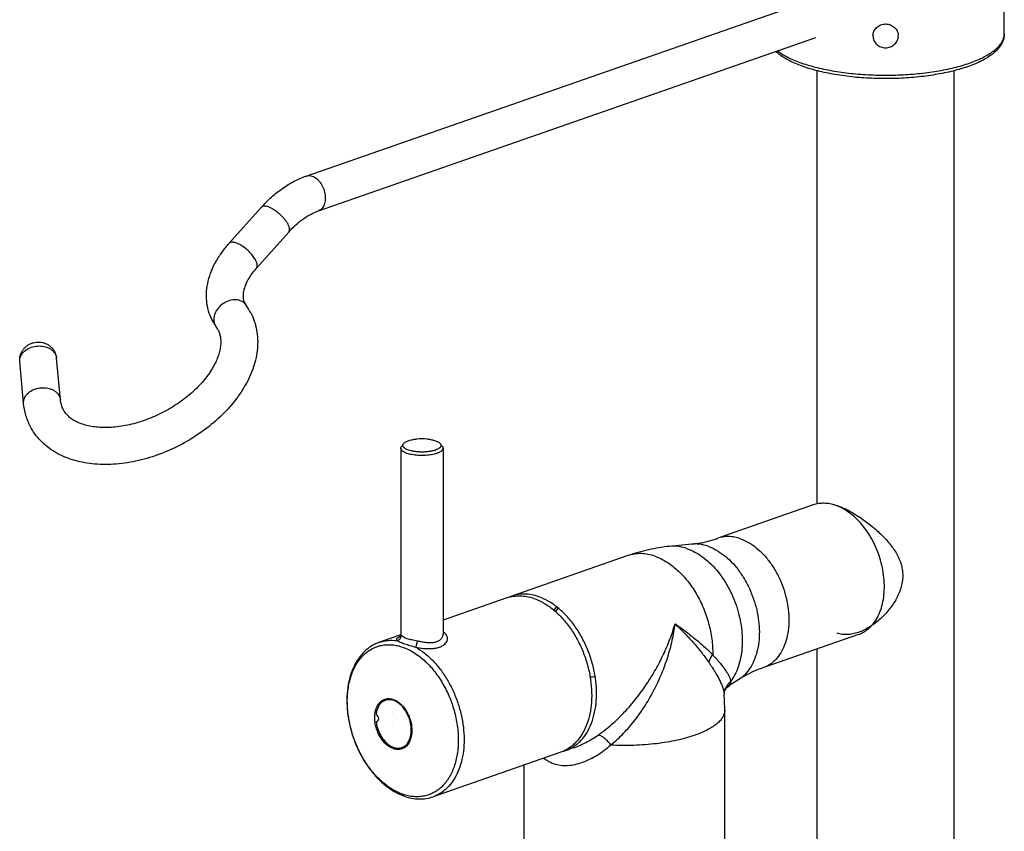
# Model space of a CAD drawing. Header units: millimetres. Extents: x 224 to 1420, y -1347 to 980.
# Tile 10 of 65: x 380 to 567, y -873 to -720. Entities that reach past the tile are written whole.
import ezdxf

# ---------------------------------------------------------------- set-up
doc = ezdxf.new("R2010")
doc.units = ezdxf.units.MM
doc.header["$LTSCALE"] = 77.505185
doc.layers.get('0').update_dxf_attribs({"linetype": 'CONTINUOUS'})

msp = doc.modelspace()

# ---------------------------------------------------------------- linework, layer by layer
at = {"color": 6, "linetype": 'CONTINUOUS'}
for p, q in [((567.07, -722.31), (567.07, -707.06)), ((434.73, -749.26), (533.73, -714.76)), ((437.04, -755.87), (531.37, -722.99)), ((531.57, -811.43), (531.57, -729.31)), ((557.57, -995.46), (557.57, -729.31)), ((426.21, -755.21), (420.09, -762.03)), ((431.42, -759.88), (425.29, -766.7)), ((417.45, -777.51), (417.63, -777.79)), ((388.14, -791.69), (387.41, -783.78)), ((381.17, -792.33), (380.44, -784.43)), ((452.67, -800.84), (452.67, -836.13)), ((460.67, -800.84), (460.67, -836.13)), ((530.86, -811.61), (512.76, -817.92)), ((507.77, -819.03), (503.61, -819.45)), ((495.73, -821.21), (473.7, -828.88)), ((472.78, -829.2), (460.67, -833.43)), ((452.67, -836.13), (452.76, -836.27)), ((539.42, -836.16), (521.32, -842.47)), ((452.67, -836.22), (448.6, -837.63)), ((531.57, -995.49), (531.57, -838.9)), ((516.72, -844.7), (514.85, -845.89)), ((515.07, -845.68), (514.85, -845.9)), ((514.07, -883.7), (514.07, -850.5)), ((482.99, -858.48), (458.8, -866.91)), ((485.35, -857.65), (483.91, -858.16)), ((485.35, -857.65), (485.35, -857.65)), ((476.07, -882.54), (476.07, -860.89))]:
    msp.add_line(p, q, dxfattribs=at)
at = {"color": 7, "linetype": 'CONTINUOUS'}
for p, q in [((514.43, -846.26), (515.07, -845.68)), ((451.19, -850.99), (451.19, -851.01)), ((451.37, -851.07), (451.37, -851.06)), ((451.17, -852.58), (451.17, -852.58)), ((451.17, -852.6), (451.17, -852.58)), ((451.31, -851.55), (451.31, -851.55)), ((451.76, -852.1), (451.76, -852.1)), ((451.17, -853.5), (451.17, -853.5)), ((451.17, -853.53), (451.17, -853.5)), ((451.3, -853.09), (451.3, -853.11)), ((451.3, -853.11), (451.3, -853.11)), ((451.3, -853.11), (451.3, -853.11)), ((454.12, -856.76), (454.11, -856.78)), ((454.14, -856.78), (454.13, -856.79)), ((454.13, -856.79), (454.13, -856.79)), ((454.15, -856.72), (454.14, -856.73)), ((454.16, -856.74), (454.16, -856.75))]:
    msp.add_line(p, q, dxfattribs=at)
at = {"color": 6, "linetype": 'CONTINUOUS'}
for points in [[(452.48, -836.64), (452.47, -836.64), (452.47, -836.64), (452.48, -836.63), (452.49, -836.63), (452.5, -836.62), (452.51, -836.6), (452.52, -836.58), (452.54, -836.56), (452.56, -836.53), (452.58, -836.5), (452.6, -836.46), (452.62, -836.41), (452.64, -836.36), (452.65, -836.31), (452.66, -836.25), (452.67, -836.18), (452.67, -836.13)], [(452.93, -836.41), (452.87, -836.43), (452.8, -836.47), (452.74, -836.49)], [(513.97, -847.22), (513.96, -847.29), (513.96, -847.35), (513.96, -847.4), (513.95, -847.44), (513.96, -847.47), (513.96, -847.49)], [(514.85, -845.89), (514.76, -845.96), (514.65, -846.04), (514.54, -846.15), (514.43, -846.26)], [(483.88, -858.07), (484.09, -858.02), (484.41, -857.94)]]:
    msp.add_lwpolyline(points, dxfattribs=at)
for centre, radius, start, end in [((425.33, -772.15), 2.54, 207.1911, 216.2332), ((413.92, -780.5), 11.59, 27.1972, 36.1711), ((425.35, -772.14), 9.57, 207.1959, 216.1704), ((413.92, -780.5), 4.59, 27.2209, 36.1826), ((384.14, -784.09), 3.29, 5.2899, 27.2013), ((456.67, -809.06), 10, 84.0861, 95.9139), ((511.38, -855.54), 38.21, 139.8507, 141.0579), ((511.97, -852.32), 36.33, 144.2912, 145.6315), ((494.51, -891.06), 47.16, 96.1141, 97.3025), ((513.43, -839.58), 6.08, 283.4238, 286.944), ((473.73, -850.5), 40.34, 0.0006, 4.2825), ((480.73, -844.65), 13.79, 283.6031, 285.7326)]:
    msp.add_arc(centre, radius, start, end, dxfattribs=at)
at = {"color": 7, "linetype": 'CONTINUOUS'}
for centre, radius, start, end in [((475.95, -835.31), 6.81, 109.2056, 113.06), ((517.07, -848.55), 3.5, 139.0806, 149.2888), ((456.1, -850.14), 4.53, 161.8831, 163.5622), ((456.9, -852.45), 4.52, 234.8786, 236.4215), ((452.47, -855.08), 2.38, 314.2434, 314.4203), ((452.5, -855.05), 2.35, 314.2434, 314.4203), ((451.45, -855.08), 3.18, 327.7791, 328.3814), ((481.66, -851.71), 6.82, 286.1193, 289.2036)]:
    msp.add_arc(centre, radius, start, end, dxfattribs=at)
msp.add_ellipse((447.87, -851.91), major_axis=(-0.378, 0.685), ratio=0.703555, start_param=-3.624049, end_param=-0.847864, dxfattribs=at)
at = {"color": 6, "linetype": 'CONTINUOUS'}
for points, knots in [([(567.07, -722.31), (567.07, -722.6), (566.99, -723.19), (566.68, -724.04), (566.18, -724.83), (565.53, -725.56), (564.73, -726.24), (563.8, -726.87), (562.74, -727.46), (561.55, -728.01), (560.25, -728.51), (558.83, -728.97), (557.31, -729.39), (555.11, -729.88), (552.19, -730.36), (548.52, -730.72), (544.74, -730.84), (540.95, -730.74), (537.27, -730.41), (534.33, -729.94), (532.11, -729.46), (530.58, -729.05), (529.14, -728.6), (527.81, -728.1), (526.6, -727.56), (525.51, -726.98), (524.56, -726.36), (523.99, -725.89), (523.73, -725.65)], [0, 0, 0, 0, 0.018446, 0.037168, 0.056531, 0.076958, 0.098833, 0.122441, 0.147958, 0.17546, 0.204946, 0.236352, 0.269566, 0.304436, 0.378378, 0.456467, 0.536738, 0.617104, 0.695476, 0.769872, 0.805024, 0.838552, 0.870298, 0.900141, 0.928006, 0.953881, 0.977827, 1, 1, 1, 1]), ([(524.06, -725.54), (524.34, -725.75), (524.94, -726.16), (525.95, -726.73), (527.08, -727.26), (528.35, -727.76), (529.72, -728.21), (531.75, -728.78), (534.51, -729.36), (538.03, -729.85), (541.73, -730.13), (545.51, -730.18), (549.27, -730.02), (552.89, -729.63), (555.77, -729.14), (557.92, -728.63), (559.41, -728.22), (560.78, -727.76), (562.05, -727.26), (563.18, -726.73), (564.19, -726.17), (565.05, -725.57), (565.77, -724.96), (566.34, -724.32), (566.76, -723.66), (567.01, -722.99), (567.07, -722.53), (567.07, -722.31)], [0, 0, 0, 0, 0.022457, 0.047178, 0.07415, 0.103309, 0.134543, 0.16771, 0.239123, 0.315953, 0.39634, 0.478278, 0.5597, 0.638556, 0.712904, 0.747838, 0.781009, 0.812249, 0.841412, 0.868391, 0.893118, 0.91558, 0.935837, 0.954045, 0.970486, 0.985602, 1, 1, 1, 1]), ([(426.21, -755.21), (426.82, -754.52), (428.1, -753.24), (430.19, -751.57), (432.39, -750.22), (433.95, -749.54), (434.73, -749.26)], [0, 0, 0, 0, 0.262584, 0.51667, 0.762251, 1, 1, 1, 1]), ([(434.73, -749.26), (434.82, -749.23), (435.01, -749.19), (435.4, -749.16), (435.69, -749.22), (435.88, -749.29)], [0, 0, 0, 0, 0.240088, 0.484644, 1, 1, 1, 1]), ([(435.88, -749.29), (436.18, -749.39), (436.6, -749.64), (437.08, -750.1), (437.54, -750.67), (438, -751.5), (438.27, -752.42), (438.36, -753.17), (438.36, -753.87), (438.23, -754.54), (437.96, -755.11), (437.7, -755.45), (437.4, -755.71), (437.16, -755.83), (437.04, -755.87)], [0, 0, 0, 0, 0.115541, 0.179409, 0.246688, 0.387953, 0.531599, 0.601691, 0.669227, 0.7934, 0.849704, 0.902282, 0.951948, 1, 1, 1, 1]), ([(427.58, -755.13), (427.43, -755.08), (427.16, -755.01), (426.82, -754.97), (426.58, -755), (426.43, -755.05), (426.31, -755.11), (426.24, -755.17), (426.21, -755.21)], [0, 0, 0, 0, 0.320697, 0.588915, 0.70454, 0.809687, 0.90698, 1, 1, 1, 1]), ([(431.29, -758.41), (431.2, -758.24), (431, -757.9), (430.62, -757.4), (430.19, -756.91), (429.69, -756.44), (429.17, -756.02), (428.63, -755.65), (428.11, -755.35), (427.75, -755.2), (427.58, -755.13)], [0, 0, 0, 0, 0.11224, 0.236144, 0.368025, 0.503773, 0.639011, 0.769392, 0.890897, 1, 1, 1, 1]), ([(431.42, -759.88), (431.85, -759.4), (432.74, -758.5), (434.16, -757.36), (435.58, -756.47), (436.56, -756.04), (437.04, -755.87)], [0, 0, 0, 0, 0.280715, 0.542429, 0.782688, 1, 1, 1, 1]), ([(431.42, -759.88), (431.45, -759.85), (431.51, -759.77), (431.56, -759.62), (431.58, -759.46), (431.58, -759.28), (431.55, -759.08), (431.46, -758.78), (431.37, -758.56), (431.29, -758.41)], [0, 0, 0, 0, 0.090958, 0.186581, 0.290723, 0.406079, 0.534295, 0.676163, 1, 1, 1, 1]), ([(420.09, -762.03), (419.6, -762.56), (418.7, -763.67), (417.57, -765.44), (416.68, -767.27), (416.07, -769.15), (415.75, -771.06), (415.75, -772.96), (416.1, -774.8), (416.56, -775.96), (416.84, -776.51)], [0, 0, 0, 0, 0.137277, 0.270209, 0.398841, 0.523598, 0.645216, 0.764591, 0.882605, 1, 1, 1, 1]), ([(425.16, -765.23), (425.1, -765.11), (424.96, -764.86), (424.61, -764.35), (424.08, -763.73), (423.35, -763.06), (422.68, -762.57), (422.14, -762.26), (421.75, -762.07), (421.39, -761.93), (421.05, -761.84), (420.74, -761.8), (420.47, -761.81), (420.25, -761.89), (420.13, -761.98), (420.09, -762.03)], [0, 0, 0, 0, 0.063859, 0.133165, 0.283199, 0.44005, 0.592609, 0.663975, 0.73045, 0.79108, 0.845159, 0.892381, 0.933, 0.96812, 1, 1, 1, 1]), ([(425.29, -766.7), (425.33, -766.67), (425.38, -766.59), (425.43, -766.44), (425.46, -766.28), (425.45, -766.03), (425.37, -765.66), (425.24, -765.38), (425.16, -765.23)], [0, 0, 0, 0, 0.091005, 0.186669, 0.290828, 0.406232, 0.676099, 1, 1, 1, 1]), ([(425.29, -766.7), (424.99, -767.04), (424.44, -767.71), (423.76, -768.75), (423.26, -769.74), (422.93, -770.67), (422.77, -771.5), (422.75, -772.21), (422.85, -772.81), (422.99, -773.16), (423.07, -773.32)], [0, 0, 0, 0, 0.183861, 0.353249, 0.505763, 0.639477, 0.753466, 0.848639, 0.928618, 1, 1, 1, 1]), ([(423.28, -773.66), (423.18, -773.52), (422.94, -773.27), (422.49, -772.98), (421.98, -772.79), (421.2, -772.68), (420.38, -772.79), (419.6, -773.09), (418.84, -773.52), (418.02, -774.24), (417.47, -775.15), (417.24, -775.92), (417.19, -776.49), (417.25, -777.02), (417.38, -777.36), (417.45, -777.51)], [0, 0, 0, 0, 0.054138, 0.109493, 0.167123, 0.227627, 0.356941, 0.425337, 0.49503, 0.63401, 0.766625, 0.829074, 0.888496, 0.945247, 1, 1, 1, 1]), ([(424.23, -775.2), (424.49, -775.71), (424.94, -776.76), (425.37, -778.43), (425.56, -780.17), (425.52, -781.93), (425.25, -783.71), (424.77, -785.48), (424.08, -787.23), (422.89, -789.56), (420.94, -792.36), (418.02, -795.41), (414.58, -798.12), (410.75, -800.4), (406.67, -802.18), (402.46, -803.39), (398.28, -803.99), (394.87, -803.95), (392.28, -803.56), (390.46, -803.09), (388.74, -802.45), (387.14, -801.64), (385.68, -800.65), (384.39, -799.48), (383.28, -798.16), (382.68, -797.18), (382.42, -796.67)], [0, 0, 0, 0, 0.027182, 0.054482, 0.082025, 0.109947, 0.138386, 0.167475, 0.197321, 0.228004, 0.291931, 0.359145, 0.428889, 0.5, 0.571112, 0.640855, 0.708069, 0.771996, 0.802679, 0.832526, 0.861614, 0.890053, 0.917975, 0.945518, 0.972818, 1, 1, 1, 1]), ([(418, -778.4), (418.11, -778.61), (418.3, -779.07), (418.48, -779.82), (418.55, -780.64), (418.5, -781.55), (418.32, -782.54), (418, -783.59), (417.52, -784.69), (416.9, -785.83), (416.14, -786.98), (414.91, -788.54), (413.05, -790.42), (410.45, -792.43), (407.54, -794.15), (404.45, -795.51), (401.3, -796.45), (398.7, -796.87), (396.71, -796.96), (395.33, -796.91), (394.04, -796.75), (392.87, -796.49), (391.82, -796.14), (390.92, -795.72), (390.15, -795.23), (389.52, -794.69), (389.02, -794.11), (388.76, -793.69), (388.65, -793.47)], [0, 0, 0, 0, 0.01762, 0.036074, 0.056072, 0.078127, 0.102539, 0.12942, 0.158745, 0.190395, 0.22419, 0.259912, 0.336098, 0.416884, 0.5, 0.583116, 0.663902, 0.740088, 0.77581, 0.809605, 0.841255, 0.87058, 0.897461, 0.921873, 0.943928, 0.963926, 0.98238, 1, 1, 1, 1]), ([(380.44, -784.43), (380.42, -784.23), (380.42, -783.83), (380.53, -783.24), (380.74, -782.68), (381.05, -782.17), (381.44, -781.72), (381.91, -781.34), (382.43, -781.04), (382.99, -780.84), (383.58, -780.73), (384.18, -780.72), (384.77, -780.81), (385.34, -780.99), (385.88, -781.27), (386.35, -781.63), (386.76, -782.07), (386.97, -782.41), (387.06, -782.58)], [0, 0, 0, 0, 0.062438, 0.124875, 0.187312, 0.249751, 0.312204, 0.374687, 0.437218, 0.499804, 0.562429, 0.625056, 0.687647, 0.750183, 0.81267, 0.875124, 0.937564, 1, 1, 1, 1]), ([(380.44, -784.43), (380.43, -784.27), (380.44, -783.95), (380.56, -783.48), (380.79, -783.04), (381.25, -782.47), (382.04, -781.91), (383.18, -781.51), (384.4, -781.43), (385.4, -781.63), (386.11, -781.95), (386.56, -782.25), (386.93, -782.62), (387.12, -782.9), (387.19, -783.04)], [0, 0, 0, 0, 0.052785, 0.106811, 0.163101, 0.222287, 0.349378, 0.486008, 0.625751, 0.761084, 0.825306, 0.886486, 0.94463, 1, 1, 1, 1]), ([(387.19, -783.04), (387.25, -783.16), (387.35, -783.4), (387.4, -783.66), (387.41, -783.78)], [0, 0, 0, 0, 0.503612, 1, 1, 1, 1]), ([(381.17, -792.33), (381.16, -792.18), (381.17, -791.86), (381.29, -791.39), (381.52, -790.94), (381.98, -790.38), (382.77, -789.81), (383.91, -789.42), (385.13, -789.33), (386.13, -789.53), (386.84, -789.85), (387.29, -790.15), (387.66, -790.52), (387.85, -790.8), (387.92, -790.95)], [0, 0, 0, 0, 0.052785, 0.106811, 0.163101, 0.222287, 0.349378, 0.486008, 0.625751, 0.761084, 0.825306, 0.886486, 0.94463, 1, 1, 1, 1]), ([(387.92, -790.95), (387.98, -791.06), (388.08, -791.3), (388.13, -791.56), (388.14, -791.69)], [0, 0, 0, 0, 0.503612, 1, 1, 1, 1]), ([(382.42, -796.67), (382.08, -796), (381.52, -794.58), (381.24, -793.09), (381.17, -792.33)], [0, 0, 0, 0, 0.49808, 1, 1, 1, 1]), ([(388.65, -793.47), (388.51, -793.21), (388.28, -792.62), (388.17, -792.01), (388.14, -791.69)], [0, 0, 0, 0, 0.48279, 1, 1, 1, 1]), ([(532.91, -811.29), (532.56, -811.28), (531.87, -811.32), (531.19, -811.49), (530.86, -811.61)], [0, 0, 0, 0, 0.504404, 1, 1, 1, 1]), ([(535.14, -811.7), (534.78, -811.57), (534.04, -811.37), (533.28, -811.29), (532.91, -811.29)], [0, 0, 0, 0, 0.510937, 1, 1, 1, 1]), ([(541.23, -835.14), (541.58, -834.84), (542.25, -834.16), (543.05, -832.93), (543.68, -831.5), (544.11, -829.9), (544.33, -828.16), (544.35, -826.33), (544.16, -824.45), (543.77, -822.55), (543.18, -820.69), (542.41, -818.89), (541.48, -817.21), (540.41, -815.68), (539.21, -814.33), (537.55, -812.86), (536.12, -812.04), (535.14, -811.7)], [0, 0, 0, 0, 0.049533, 0.101967, 0.157828, 0.21727, 0.280123, 0.345958, 0.414147, 0.483918, 0.554416, 0.624742, 0.694009, 0.761386, 0.826152, 0.887742, 1, 1, 1, 1]), ([(507.77, -819.03), (508.19, -818.99), (509.88, -818.77), (511.54, -818.34), (512.76, -817.92)], [0, 0, 0, 0, 0.244457, 1, 1, 1, 1]), ([(510.9, -819.44), (510.39, -819.26), (509.6, -819.06), (508.54, -818.98), (508.02, -819.01), (507.77, -819.03)], [0, 0, 0, 0, 0.513279, 0.759398, 1, 1, 1, 1]), ([(517.04, -818.01), (516.68, -817.88), (515.95, -817.68), (514.85, -817.56), (513.78, -817.63), (513.09, -817.8), (512.76, -817.92)], [0, 0, 0, 0, 0.263669, 0.516152, 0.760253, 1, 1, 1, 1]), ([(517.04, -818.01), (517.57, -818.19), (518.62, -818.68), (520.1, -819.71), (521.49, -821.02), (522.76, -822.57), (523.87, -824.33), (524.8, -826.25), (525.51, -828.28), (526, -830.36), (526.24, -832.43), (526.24, -834.45), (525.98, -836.35), (525.48, -838.09), (524.75, -839.62), (523.95, -840.69), (523.21, -841.4), (522.62, -841.84), (521.99, -842.2), (521.54, -842.39), (521.32, -842.47)], [0, 0, 0, 0, 0.055889, 0.115795, 0.179581, 0.246767, 0.316581, 0.388066, 0.460153, 0.531732, 0.601727, 0.669169, 0.733269, 0.79351, 0.849735, 0.90224, 0.927372, 0.95192, 0.976064, 1, 1, 1, 1]), ([(503.61, -819.45), (502.27, -819.59), (499.6, -820.02), (497, -820.76), (495.73, -821.21)], [0, 0, 0, 0, 0.499033, 1, 1, 1, 1]), ([(500.83, -821.32), (500.4, -821.17), (499.53, -820.93), (498.22, -820.79), (496.94, -820.87), (496.12, -821.07), (495.73, -821.21)], [0, 0, 0, 0, 0.263682, 0.516149, 0.760249, 1, 1, 1, 1]), ([(506.97, -819.89), (506.42, -819.7), (505.31, -819.42), (504.16, -819.4), (503.61, -819.45)], [0, 0, 0, 0, 0.513744, 1, 1, 1, 1]), ([(506.97, -819.89), (507.47, -820.06), (508.47, -820.51), (509.89, -821.41), (511.25, -822.56), (512.53, -823.91), (513.71, -825.46), (514.75, -827.16), (515.64, -828.99), (516.37, -830.91), (516.91, -832.88), (517.26, -834.87), (517.42, -836.83), (517.37, -838.74), (517.12, -840.55), (516.68, -842.24), (516.04, -843.75), (515.48, -844.66), (515.18, -845.08)], [0, 0, 0, 0, 0.053479, 0.110192, 0.170119, 0.233021, 0.298469, 0.365898, 0.434643, 0.503976, 0.573143, 0.641397, 0.708033, 0.772425, 0.834064, 0.892596, 0.947876, 1, 1, 1, 1]), ([(510.9, -819.44), (511.42, -819.62), (512.47, -820.1), (513.95, -821.09), (515.35, -822.36), (516.64, -823.86), (517.79, -825.56), (518.78, -827.43), (519.58, -829.42), (520.17, -831.47), (520.53, -833.55), (520.67, -835.6), (520.57, -837.57), (520.23, -839.41), (519.67, -841.09), (518.89, -842.56), (518.07, -843.6), (517.32, -844.28), (516.92, -844.57), (516.72, -844.7)], [0, 0, 0, 0, 0.054978, 0.113682, 0.176018, 0.24161, 0.309828, 0.379873, 0.450836, 0.521752, 0.591661, 0.659661, 0.724966, 0.78697, 0.845311, 0.899949, 0.951229, 0.975871, 1, 1, 1, 1]), ([(500.83, -821.32), (501.58, -821.58), (502.7, -822.13), (504.08, -823.08), (505.46, -824.23), (507.08, -825.97), (508.73, -828.4), (510.09, -831.12), (511.08, -834.02), (511.68, -836.99), (511.8, -838.99), (511.79, -839.97)], [0, 0, 0, 0, 0.105081, 0.16106, 0.219248, 0.341635, 0.470649, 0.603868, 0.738454, 0.871435, 1, 1, 1, 1]), ([(490.06, -855.22), (490.98, -854.59), (492.73, -853.21), (495.13, -850.87), (497.32, -848.32), (499.28, -845.62), (501, -842.81), (502.49, -839.95), (503.72, -837.06), (504.37, -835.1), (504.65, -834.13)], [0, 0, 0, 0, 0.127177, 0.256008, 0.385015, 0.513162, 0.639533, 0.763327, 0.883751, 1, 1, 1, 1]), ([(492.5, -857.07), (493.35, -856.39), (494.97, -854.89), (497.14, -852.35), (499.07, -849.58), (500.75, -846.64), (502.16, -843.58), (503.3, -840.46), (504.16, -837.31), (504.52, -835.18), (504.65, -834.13)], [0, 0, 0, 0, 0.12297, 0.248941, 0.376412, 0.504243, 0.631393, 0.756958, 0.880085, 1, 1, 1, 1]), ([(504.65, -834.13), (505.34, -834.61), (506.67, -835.56), (508.55, -837.03), (510.25, -838.49), (511.3, -839.48), (511.79, -839.97)], [0, 0, 0, 0, 0.273246, 0.532015, 0.774817, 1, 1, 1, 1]), ([(504.65, -834.13), (505.29, -834.74), (506.52, -835.95), (508.23, -837.8), (509.76, -839.64), (510.67, -840.88), (511.09, -841.49)], [0, 0, 0, 0, 0.270178, 0.528033, 0.771862, 1, 1, 1, 1]), ([(455.5, -838.57), (455.98, -838.66), (456.71, -838.77), (457.67, -838.84), (458.36, -838.84), (459.01, -838.78), (459.62, -838.67), (460.15, -838.5), (460.62, -838.28), (461, -838), (461.28, -837.68), (461.47, -837.34), (461.54, -836.97), (461.5, -836.6), (461.34, -836.25), (461.06, -835.93), (460.82, -835.76), (460.68, -835.69)], [0, 0, 0, 0, 0.174263, 0.259355, 0.341181, 0.418621, 0.490832, 0.557274, 0.617753, 0.672454, 0.721977, 0.767373, 0.810201, 0.852539, 0.896801, 0.945331, 1, 1, 1, 1]), ([(455.83, -837.34), (456.12, -837.41), (456.7, -837.54), (457.57, -837.66), (458.4, -837.69), (459.15, -837.61), (459.8, -837.39), (460.22, -837.1), (460.46, -836.82), (460.58, -836.6), (460.66, -836.37), (460.67, -836.21), (460.67, -836.13)], [0, 0, 0, 0, 0.15971, 0.317067, 0.466013, 0.601603, 0.720935, 0.824272, 0.871137, 0.915538, 0.958223, 1, 1, 1, 1]), ([(539.42, -836.16), (539.75, -836.05), (540.38, -835.76), (540.96, -835.36), (541.23, -835.14)], [0, 0, 0, 0, 0.495586, 1, 1, 1, 1]), ([(448.6, -837.63), (448.31, -837.73), (447.75, -837.97), (446.95, -838.43), (446.21, -838.98), (445.29, -839.85), (444.28, -841.16), (443.38, -843.01), (442.76, -845.09), (442.44, -847.35), (442.43, -849.73), (442.7, -852.18), (443.27, -854.63), (444.11, -857.02), (445.2, -859.28), (446.51, -861.36), (448.02, -863.2), (449.68, -864.76), (451.45, -865.99), (452.73, -866.58), (453.37, -866.81)], [0, 0, 0, 0, 0.025354, 0.050852, 0.076636, 0.10284, 0.156903, 0.213882, 0.274166, 0.337755, 0.40429, 0.473128, 0.543419, 0.614193, 0.684437, 0.753186, 0.819598, 0.883039, 0.943167, 1, 1, 1, 1]), ([(448.6, -837.63), (448.86, -837.54), (449.39, -837.4), (450.49, -837.22), (451.34, -837.24), (451.9, -837.31)], [0, 0, 0, 0, 0.245384, 0.49278, 1, 1, 1, 1]), ([(452.53, -836.55), (452.46, -836.59), (452.33, -836.65), (452.15, -836.74), (452.01, -836.84), (451.91, -836.93), (451.84, -837.03), (451.81, -837.13), (451.84, -837.23), (451.88, -837.28), (451.9, -837.31)], [0, 0, 0, 0, 0.202176, 0.376167, 0.522054, 0.641273, 0.737704, 0.819999, 0.902515, 1, 1, 1, 1]), ([(453.04, -866.44), (452.33, -866.19), (451.27, -865.67), (449.97, -864.78), (448.65, -863.69), (447.12, -862.06), (445.81, -860.17), (444.9, -858.51), (444.08, -856.76), (443.27, -854.47), (442.67, -851.66), (442.46, -848.88), (442.65, -846.23), (443.15, -844.18), (443.74, -842.7), (444.27, -841.71), (444.89, -840.82), (445.58, -840.04), (446.35, -839.39), (447.19, -838.85), (448.08, -838.46), (449.02, -838.19), (450, -838.07), (451.01, -838.09), (452.03, -838.25), (452.71, -838.44), (453.04, -838.56)], [0, 0, 0, 0, 0.058018, 0.088898, 0.120988, 0.188458, 0.259586, 0.296152, 0.333126, 0.407476, 0.481082, 0.552417, 0.620169, 0.683405, 0.713224, 0.741832, 0.769301, 0.795759, 0.821388, 0.846423, 0.87114, 0.895837, 0.920811, 0.946343, 0.972683, 1, 1, 1, 1]), ([(453.04, -838.56), (453.76, -838.81), (454.81, -839.33), (456.12, -840.22), (457.44, -841.31), (458.97, -842.94), (460.28, -844.83), (461.19, -846.49), (462.01, -848.24), (462.82, -850.53), (463.42, -853.34), (463.63, -856.12), (463.44, -858.77), (462.94, -860.82), (462.34, -862.3), (461.81, -863.29), (461.2, -864.18), (460.5, -864.96), (459.74, -865.61), (458.9, -866.15), (458.01, -866.54), (457.07, -866.8), (456.09, -866.93), (455.08, -866.91), (454.06, -866.75), (453.38, -866.56), (453.04, -866.44)], [0, 0, 0, 0, 0.058018, 0.088898, 0.120988, 0.188458, 0.259586, 0.296152, 0.333126, 0.407476, 0.481082, 0.552417, 0.620169, 0.683405, 0.713224, 0.741832, 0.769301, 0.795759, 0.821388, 0.846423, 0.87114, 0.895837, 0.920811, 0.946343, 0.972683, 1, 1, 1, 1]), ([(455.5, -838.57), (456.08, -838.9), (457.22, -839.67), (458.78, -841.11), (460.23, -842.8), (461.52, -844.73), (462.62, -846.83), (463.5, -849.06), (464.16, -851.37), (464.56, -853.71), (464.7, -856), (464.58, -858.21), (464.2, -860.28), (463.57, -862.16), (462.69, -863.81), (461.76, -864.97), (460.92, -865.73), (460.26, -866.22), (459.55, -866.61), (459.05, -866.82), (458.8, -866.91)], [0, 0, 0, 0, 0.059332, 0.122307, 0.188524, 0.257347, 0.327968, 0.399474, 0.470899, 0.541283, 0.609726, 0.675446, 0.737838, 0.796549, 0.851542, 0.903171, 0.927987, 0.952289, 0.976235, 1, 1, 1, 1]), ([(511.09, -841.49), (511.12, -841.36), (511.26, -840.82), (511.53, -840.32), (511.78, -839.97)], [0, 0, 0, 0, 0.235817, 1, 1, 1, 1]), ([(511.09, -841.49), (511.29, -841.79), (511.68, -842.37), (512.22, -843.22), (512.7, -844.04), (513.1, -844.81), (513.44, -845.54), (513.7, -846.23), (513.88, -846.87), (513.94, -847.29), (513.96, -847.49)], [0, 0, 0, 0, 0.160286, 0.310862, 0.451463, 0.581857, 0.701888, 0.811496, 0.910737, 1, 1, 1, 1]), ([(511.79, -839.97), (512.03, -840.24), (512.5, -840.77), (513.16, -841.54), (513.73, -842.26), (514.22, -842.93), (514.62, -843.54), (514.92, -844.1), (515.11, -844.61), (515.17, -844.93), (515.18, -845.08)], [0, 0, 0, 0, 0.177392, 0.340545, 0.489034, 0.622394, 0.740246, 0.842271, 0.928553, 1, 1, 1, 1]), ([(521.32, -842.47), (520.91, -842.61), (519.31, -843.22), (517.79, -844.01), (516.72, -844.7)], [0, 0, 0, 0, 0.25428, 1, 1, 1, 1]), ([(514.83, -845.91), (514.8, -845.93), (514.67, -845.99), (514.53, -846.03), (514.43, -846.05)], [0, 0, 0, 0, 0.22682, 1, 1, 1, 1]), ([(514.07, -850.5), (514.07, -850.61), (514.05, -850.83), (513.96, -851.28), (513.71, -851.83), (513.25, -852.47), (512.61, -853.08), (511.8, -853.66), (510.84, -854.22), (509.73, -854.73), (508.93, -855.04), (508.5, -855.19)], [0, 0, 0, 0, 0.042433, 0.08559, 0.176598, 0.277724, 0.391959, 0.520941, 0.665378, 0.825304, 1, 1, 1, 1]), ([(485.35, -857.65), (486.18, -857.37), (487.8, -856.65), (489.32, -855.73), (490.06, -855.22)], [0, 0, 0, 0, 0.492979, 1, 1, 1, 1]), ([(492.5, -857.07), (492.28, -856.81), (491.96, -856.44), (491.49, -856.01), (491.17, -855.74), (490.86, -855.52), (490.57, -855.36), (490.31, -855.25), (490.14, -855.22), (490.06, -855.22)], [0, 0, 0, 0, 0.323643, 0.472065, 0.608128, 0.729917, 0.83608, 0.925926, 1, 1, 1, 1]), ([(492.5, -857.07), (493.95, -857.14), (496.84, -857.16), (500.4, -856.9), (503.13, -856.52), (505.05, -856.16), (506.83, -855.72), (507.97, -855.37), (508.5, -855.19)], [0, 0, 0, 0, 0.269423, 0.533691, 0.660121, 0.780811, 0.89452, 1, 1, 1, 1]), ([(481.63, -860.62), (482.05, -860.77), (482.93, -860.97), (484.31, -861.01), (485.73, -860.81), (487.15, -860.39), (488.55, -859.79), (490.4, -858.75), (491.69, -857.78), (492.5, -857.07)], [0, 0, 0, 0, 0.110823, 0.225424, 0.344618, 0.468538, 0.596701, 0.728516, 1, 1, 1, 1]), ([(479.81, -859.61), (480.08, -859.83), (480.66, -860.22), (481.3, -860.51), (481.63, -860.62)], [0, 0, 0, 0, 0.499787, 1, 1, 1, 1]), ([(453.37, -866.81), (453.82, -866.96), (454.74, -867.21), (456.13, -867.36), (457.5, -867.27), (458.38, -867.05), (458.8, -866.91)], [0, 0, 0, 0, 0.259911, 0.511506, 0.757257, 1, 1, 1, 1])]:
    msp.add_open_spline(points, degree=3, knots=knots, dxfattribs=at)
at = {"color": 7, "linetype": 'CONTINUOUS'}
for points, knots in [([(542.17, -722.7), (542.17, -722.55), (542.2, -722.26), (542.34, -721.83), (542.56, -721.44), (542.86, -721.1), (543.23, -720.82), (543.78, -720.54), (544.57, -720.39), (545.35, -720.54), (545.91, -720.82), (546.27, -721.1), (546.57, -721.44), (546.8, -721.83), (546.94, -722.26), (546.97, -722.55), (546.97, -722.7)], [0, 0, 0, 0, 0.06057, 0.121446, 0.182897, 0.245086, 0.308065, 0.371765, 0.5, 0.628235, 0.691935, 0.754914, 0.817103, 0.878554, 0.93943, 1, 1, 1, 1]), ([(542.17, -722.7), (542.17, -722.85), (542.2, -723.14), (542.34, -723.57), (542.56, -723.96), (542.86, -724.3), (543.23, -724.59), (543.78, -724.86), (544.57, -725.01), (545.35, -724.86), (545.91, -724.59), (546.27, -724.3), (546.57, -723.96), (546.8, -723.57), (546.94, -723.14), (546.97, -722.85), (546.97, -722.7)], [0, 0, 0, 0, 0.06057, 0.121446, 0.182897, 0.245086, 0.308065, 0.371765, 0.5, 0.628235, 0.691935, 0.754914, 0.817103, 0.878554, 0.93943, 1, 1, 1, 1]), ([(452.67, -800.84), (452.67, -800.79), (452.69, -800.68), (452.77, -800.53), (452.9, -800.38), (453, -800.29), (453.06, -800.24)], [0, 0, 0, 0, 0.211661, 0.440893, 0.701012, 1, 1, 1, 1]), ([(454.12, -801.21), (454.01, -801.17), (453.82, -801.1), (453.56, -800.96), (453.34, -800.82), (453.19, -800.67), (453.09, -800.5), (453.05, -800.33), (453.07, -800.16), (453.17, -800), (453.32, -799.84), (453.52, -799.7), (453.77, -799.56), (454.07, -799.44), (454.42, -799.33), (454.94, -799.2), (455.36, -799.14), (455.64, -799.11)], [0, 0, 0, 0, 0.073896, 0.139297, 0.19598, 0.24433, 0.285682, 0.322721, 0.359413, 0.399854, 0.446978, 0.502331, 0.566417, 0.639102, 0.7198, 0.807627, 1, 1, 1, 1]), ([(459.23, -799.43), (459.38, -799.48), (459.6, -799.57), (459.86, -799.72), (460.01, -799.83), (460.13, -799.94), (460.22, -800.07), (460.28, -800.19), (460.3, -800.32), (460.28, -800.45), (460.22, -800.57), (460.13, -800.69), (460.01, -800.81), (459.86, -800.92), (459.6, -801.07), (459.21, -801.23), (458.66, -801.38), (458.04, -801.49), (457.37, -801.56), (456.67, -801.59), (455.98, -801.56), (455.3, -801.49), (454.68, -801.38), (454.3, -801.27), (454.12, -801.21)], [0, 0, 0, 0, 0.060188, 0.086195, 0.109427, 0.130005, 0.148226, 0.164625, 0.180009, 0.195389, 0.211777, 0.229987, 0.250556, 0.273791, 0.299809, 0.360055, 0.430345, 0.508782, 0.592927, 0.680006, 0.767091, 0.851245, 0.929702, 1, 1, 1, 1]), ([(457.7, -799.11), (457.98, -799.14), (458.49, -799.22), (459, -799.35), (459.23, -799.43)], [0, 0, 0, 0, 0.531208, 1, 1, 1, 1]), ([(460.27, -800.23), (460.33, -800.28), (460.44, -800.37), (460.57, -800.52), (460.65, -800.68), (460.67, -800.79), (460.67, -800.84)], [0, 0, 0, 0, 0.299879, 0.560248, 0.78911, 1, 1, 1, 1]), ([(453.84, -801.83), (453.67, -801.77), (453.44, -801.67), (453.15, -801.51), (452.98, -801.39), (452.85, -801.26), (452.75, -801.12), (452.69, -800.98), (452.67, -800.89), (452.67, -800.84)], [0, 0, 0, 0, 0.334428, 0.478912, 0.607964, 0.722257, 0.823451, 0.91453, 1, 1, 1, 1]), ([(460.67, -800.84), (460.67, -800.88), (460.67, -800.95), (460.62, -801.09), (460.5, -801.27), (460.28, -801.46), (460.05, -801.6), (459.82, -801.7), (459.63, -801.78), (459.43, -801.86), (459.13, -801.95), (458.72, -802.05), (458.2, -802.14), (457.64, -802.2), (456.87, -802.25), (455.91, -802.23), (454.98, -802.12), (454.3, -801.97), (453.99, -801.88), (453.84, -801.83)], [0, 0, 0, 0, 0.014019, 0.02857, 0.060939, 0.099753, 0.146067, 0.172109, 0.200015, 0.229709, 0.2611, 0.328475, 0.401056, 0.477553, 0.556554, 0.716022, 0.867483, 0.936744, 1, 1, 1, 1]), ([(535.37, -811.7), (535.69, -811.81), (536.35, -812.07), (537.34, -812.55), (538.37, -813.11), (539.41, -813.76), (540.44, -814.46), (541.79, -815.46), (543.07, -816.55), (544.26, -817.71), (545.08, -818.61), (545.82, -819.56), (546.49, -820.54), (547.05, -821.57), (547.48, -822.66), (547.71, -823.61), (547.8, -824.39), (547.83, -825.19), (547.75, -826.19), (547.47, -827.37), (547.05, -828.52), (546.49, -829.62), (545.83, -830.65), (545.09, -831.63), (544.27, -832.54), (543.1, -833.64), (541.82, -834.59), (540.46, -835.34), (539.42, -835.77), (538.37, -836.06), (537.33, -836.2), (536.32, -836.16), (535.68, -836.01), (535.37, -835.9)], [0, 0, 0, 0, 0.026781, 0.056254, 0.087675, 0.120385, 0.1538, 0.187497, 0.254447, 0.287372, 0.319797, 0.351723, 0.383193, 0.414319, 0.445315, 0.476367, 0.492025, 0.507788, 0.5396, 0.571826, 0.604368, 0.637038, 0.669766, 0.702428, 0.734937, 0.767206, 0.830438, 0.861186, 0.891085, 0.919991, 0.947762, 0.974401, 1, 1, 1, 1]), ([(478.81, -828.99), (478.37, -828.84), (477.51, -828.61), (476.19, -828.46), (474.92, -828.54), (474.1, -828.75), (473.7, -828.88)], [0, 0, 0, 0, 0.263685, 0.516147, 0.760248, 1, 1, 1, 1]), ([(472.78, -829.2), (473.18, -829.07), (474, -828.86), (475.27, -828.78), (476.59, -828.93), (477.46, -829.16), (477.89, -829.31)], [0, 0, 0, 0, 0.239783, 0.483911, 0.736288, 1, 1, 1, 1]), ([(477.89, -829.31), (478.51, -829.53), (479.77, -830.12), (481.53, -831.34), (483.19, -832.9), (484.7, -834.75), (486.03, -836.85), (487.13, -839.14), (487.99, -841.56), (488.57, -844.04), (488.86, -846.51), (488.86, -848.91), (488.55, -851.18), (487.96, -853.25), (487.08, -855.08), (486.12, -856.36), (485.24, -857.2), (484.54, -857.73), (483.79, -858.16), (483.26, -858.38), (482.99, -858.48)], [0, 0, 0, 0, 0.055854, 0.115718, 0.179474, 0.246637, 0.316445, 0.387939, 0.460046, 0.531648, 0.601665, 0.669125, 0.733245, 0.793505, 0.849746, 0.902258, 0.927388, 0.951934, 0.976072, 1, 1, 1, 1]), ([(483.91, -858.16), (484.18, -858.06), (484.7, -857.84), (485.45, -857.41), (486.16, -856.88), (487.04, -856.04), (488, -854.76), (488.87, -852.94), (489.47, -850.86), (489.78, -848.6), (489.78, -846.19), (489.49, -843.72), (488.91, -841.24), (488.05, -838.82), (486.95, -836.54), (485.62, -834.43), (484.11, -832.58), (482.45, -831.02), (480.69, -829.8), (479.43, -829.21), (478.81, -828.99)], [0, 0, 0, 0, 0.023936, 0.048079, 0.072628, 0.097758, 0.150263, 0.206487, 0.266727, 0.330827, 0.398267, 0.468262, 0.539841, 0.611929, 0.683415, 0.75323, 0.820416, 0.884205, 0.944109, 1, 1, 1, 1]), ([(451.9, -837.31), (452.02, -837.29), (452.26, -837.21), (452.54, -836.97), (452.73, -836.64), (452.77, -836.4), (452.76, -836.27)], [0, 0, 0, 0, 0.24961, 0.501273, 0.75221, 1, 1, 1, 1]), ([(451.9, -837.31), (452.01, -837.35), (452.23, -837.45), (452.59, -837.6), (452.99, -837.76), (453.27, -837.87), (453.42, -837.92)], [0, 0, 0, 0, 0.205381, 0.445808, 0.712466, 1, 1, 1, 1]), ([(452.76, -836.27), (452.79, -836.29), (452.84, -836.34), (452.97, -836.44), (453.18, -836.59), (453.48, -836.77), (453.72, -836.87), (453.84, -836.91)], [0, 0, 0, 0, 0.072415, 0.164355, 0.396214, 0.678214, 1, 1, 1, 1]), ([(453.42, -837.92), (453.74, -838.03), (454.44, -838.24), (455.13, -838.44), (455.5, -838.57)], [0, 0, 0, 0, 0.472175, 1, 1, 1, 1]), ([(453.84, -836.91), (454.14, -837.01), (454.62, -837.11), (455.29, -837.23), (455.65, -837.3), (455.83, -837.34)], [0, 0, 0, 0, 0.464236, 0.725073, 1, 1, 1, 1]), ([(455.5, -838.57), (455.51, -838.54), (455.55, -838.47), (455.61, -838.3), (455.69, -838.04), (455.77, -837.7), (455.81, -837.46), (455.83, -837.34)], [0, 0, 0, 0, 0.08028, 0.181053, 0.430485, 0.716039, 1, 1, 1, 1]), ([(513.97, -847.22), (514, -847.02), (514.1, -846.61), (514.36, -846.04), (514.72, -845.52), (515.02, -845.21), (515.18, -845.08)], [0, 0, 0, 0, 0.248434, 0.497476, 0.74796, 1, 1, 1, 1]), ([(515.18, -845.08), (515.19, -845.19), (515.2, -845.35), (515.14, -845.55), (515.09, -845.64), (515.07, -845.68)], [0, 0, 0, 0, 0.521286, 0.762308, 1, 1, 1, 1]), ([(451.24, -857.79), (450.74, -857.62), (450.03, -857.16), (449.25, -856.33), (448.72, -855.56), (448.29, -854.71), (447.97, -853.79), (447.77, -852.85), (447.7, -851.92), (447.76, -851.03), (447.95, -850.22), (448.28, -849.52), (448.72, -848.95), (449.26, -848.55), (449.89, -848.32), (450.57, -848.29), (451.02, -848.39), (451.24, -848.47)], [0, 0, 0, 0, 0.120504, 0.188065, 0.259292, 0.33289, 0.407342, 0.481049, 0.552481, 0.620326, 0.683649, 0.742074, 0.795971, 0.84658, 0.895924, 0.946379, 1, 1, 1, 1]), ([(454.59, -853.33), (454.5, -852.79), (454.28, -852), (453.82, -851.01), (453.4, -850.34), (452.92, -849.74), (452.38, -849.25), (451.82, -848.87), (451.23, -848.61), (450.65, -848.49), (450.07, -848.51), (449.54, -848.68), (449.06, -848.98), (448.66, -849.4), (448.33, -849.94), (448.1, -850.57), (448.01, -851.02), (447.98, -851.26)], [0, 0, 0, 0, 0.150245, 0.225349, 0.298698, 0.369188, 0.43594, 0.498408, 0.556495, 0.610668, 0.662011, 0.712154, 0.762982, 0.816234, 0.873162, 0.934399, 1, 1, 1, 1]), ([(451.24, -848.47), (451.57, -848.58), (452.06, -848.85), (452.64, -849.33), (453.21, -849.92), (453.83, -850.8), (454.38, -852), (454.71, -853.28), (454.78, -854.36), (454.71, -855.18), (454.56, -855.92), (454.35, -856.44), (454.16, -856.74)], [0, 0, 0, 0, 0.109167, 0.168538, 0.230805, 0.362216, 0.499179, 0.636275, 0.76806, 0.830585, 0.890249, 1, 1, 1, 1]), ([(447.98, -852.64), (448.05, -853.26), (448.29, -854.19), (448.83, -855.31), (449.33, -856.07), (449.91, -856.71), (450.54, -857.21), (451.21, -857.56), (451.89, -857.73), (452.55, -857.71), (453.16, -857.5), (453.7, -857.11), (454.12, -856.56), (454.44, -855.87), (454.62, -855.09), (454.68, -854.23), (454.63, -853.63), (454.59, -853.33)], [0, 0, 0, 0, 0.147053, 0.220688, 0.292147, 0.360055, 0.423418, 0.481821, 0.535616, 0.586071, 0.635273, 0.685661, 0.739341, 0.797605, 0.860832, 0.928623, 1, 1, 1, 1]), ([(454.13, -856.79), (454.05, -856.92), (453.88, -857.15), (453.58, -857.44), (453.24, -857.68), (452.87, -857.84), (452.48, -857.94), (451.93, -857.97), (451.51, -857.89), (451.24, -857.79)], [0, 0, 0, 0, 0.131827, 0.258029, 0.380156, 0.500148, 0.620159, 0.742385, 1, 1, 1, 1])]:
    msp.add_open_spline(points, degree=3, knots=knots, dxfattribs=at)
for points in [[(454.13, -856.79), (454.13, -856.79), (454.13, -856.79), (454.14, -856.78)], [(454.15, -856.75), (454.15, -856.74), (454.15, -856.74), (454.14, -856.73)], [(454.16, -856.74), (454.15, -856.74), (454.15, -856.73), (454.15, -856.73)]]:
    msp.add_open_spline(points, degree=3, dxfattribs=at)

doc.saveas('drawing.dxf')
